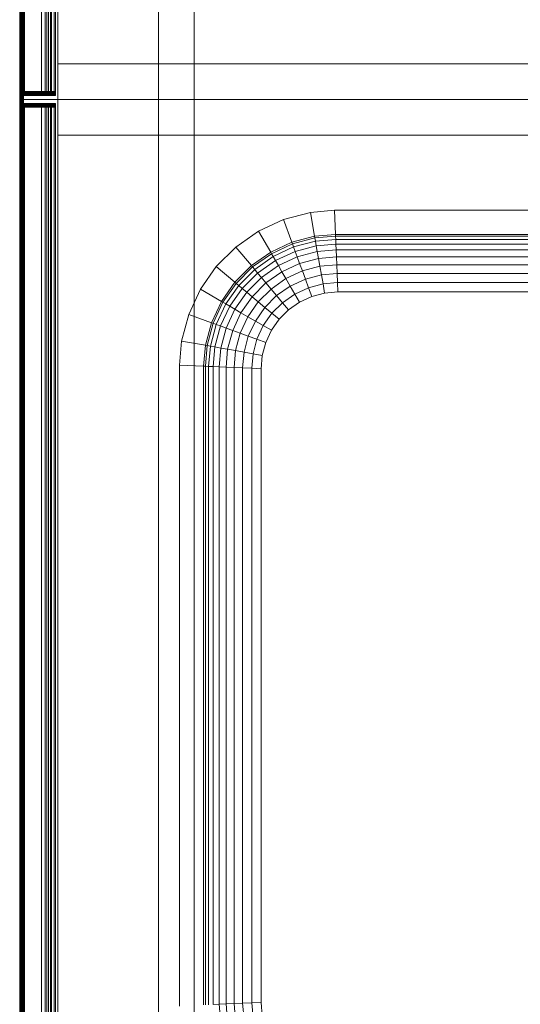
# Model space of a CAD drawing. Header units: metres. Extents: x 391.1 to 427.5, y 12.8 to 28.4.
# Tile 77 of 206: x 406.272 to 406.525, y 22.263 to 22.76. Entities that reach past the tile are written whole.
import ezdxf

# ---------------------------------------------------------------- set-up
doc = ezdxf.new("R2010")
doc.units = ezdxf.units.M
doc.layers.add('02_MOBILIARIO', color=7, linetype='Continuous', lineweight=18)
doc.layers.add('A-DETL-____-MBND', color=7, linetype='Continuous', lineweight=18)

# ---------------------------------------------------------------- blocks, each defined once
blk = doc.blocks.new('Family - Taulells_PA-152060-03_TEL_P0A')
at = {"layer": 'A-DETL-____-MBND', "color": 253, "true_color": 0xaaaaaa}
for p, q in [((0, 0.6), (0, 0)), ((0, 0), (0, 0.6)), ((0.00003, 0), (0.00003, 0.6)), ((0.00012, 0), (0.00012, 0.6)), ((0.00012, 0.00332), (0.00012, 0.59668)), ((0.00012, 0.59668), (0.00012, 0.00332)), ((0.00027, 0), (0.00027, 0.6)), ((0.00027, 0.003), (0.00027, 0.597)), ((0.00027, 0.597), (0.00027, 0.003)), ((0.00047, 0), (0.00047, 0.6)), ((0.00047, 0.00271), (0.00047, 0.59729)), ((0.00047, 0.59729), (0.00047, 0.00271)), ((0.00071, 0), (0.00071, 0.6)), ((0.00071, 0.00271), (0.00071, 0.59729)), ((0.00071, 0.59729), (0.00071, 0.00271)), ((0.001, 0), (0.001, 0.6)), ((0.001, 0.003), (0.001, 0.597)), ((0.001, 0.597), (0.001, 0.003)), ((0.00132, 0), (0.00132, 0.6)), ((0.00132, 0.00332), (0.00132, 0.59668)), ((0.00132, 0.59668), (0.00132, 0.00332)), ((0.00165, 0), (0.00165, 0.6)), ((0.002, 0.6), (0.002, 0)), ((0.0025, 0.002), (0.0025, 0.598)), ((0.0025, 0.598), (0.0025, 0.002)), ((0.0025, 0.598), (0.0025, 0.002)), ((0.0025, 0.598), (0.0025, 0.002)), ((0.01099, 0.598), (0.01099, 0.002)), ((0.01099, 0.598), (0.01099, 0.002)), ((0.01099, 0.598), (0.01099, 0.002)), ((0.01099, 0.598), (0.01099, 0.002)), ((0.01291, 0.598), (0.01291, 0.002)), ((0.01291, 0.598), (0.01291, 0.002)), ((0.01367, 0.598), (0.01367, 0.002)), ((0.01367, 0.598), (0.01367, 0.002)), ((0.01453, 0.598), (0.01453, 0.002)), ((0.01453, 0.598), (0.01453, 0.002)), ((0.01562, 0.598), (0.01562, 0.002)), ((0.01562, 0.598), (0.01562, 0.002)), ((0.01595, 0.598), (0.01595, 0.002)), ((0.01595, 0.598), (0.01595, 0.002)), ((0.016, 0.598), (0.016, 0.002)), ((0.016, 0.598), (0.016, 0.002)), ((0.01747, 0.598), (0.01747, 0.002)), ((0.01747, 0.598), (0.01747, 0.002)), ((0.018, 0.598), (0.018, 0.002)), ((0.018, 0.598), (0.018, 0.002)), ((0.018, 0.598), (0.018, 0.002)), ((0.018, 0.002), (0.018, 0.598)), ((0.0192, 0), (0.0192, 0.6)), ((0.0192, 0.6), (0.0192, 0)), ((0.07, 0), (0.07, 0.6)), ((0.07, 0.6), (0.07, 0)), ((0.088, 0.6), (0.088, 0)), ((0.088, 0), (0.088, 0.6)), ((0, 0.004), (0, 0.596)), ((0, 0.596), (0, 0.004)), ((0, 0.004), (0, 0.596)), ((0, 0.596), (0, 0.004)), ((0.00003, 0.00365), (0.00003, 0.59635)), ((0.00003, 0.59635), (0.00003, 0.00365)), ((0.00165, 0.00365), (0.00165, 0.59635)), ((0.00165, 0.59635), (0.00165, 0.00365)), ((0.002, 0.004), (0.002, 0.596)), ((0.002, 0.596), (0.002, 0.004)), ((0.018, 0.596), (0.018, 0.004)), ((0.018, 0.004), (0.018, 0.596)), ((0.0192, 0), (0.0192, 0.018)), ((0.0192, 0.018), (0.5808, 0.018)), ((0.5808, 0.018), (0.0192, 0.018)), ((0.0192, 0.018), (0.0192, 0)), ((0.00003, 0.00365), (0, 0.004)), ((0, 0.004), (0.00003, 0.00365)), ((0.00003, 0.00365), (0, 0.004)), ((0, 0.004), (0.00003, 0.00365)), ((0, 0), (0.00003, 0)), ((0, 0), (0.6, 0)), ((0.00012, 0.00332), (0.00003, 0.00365)), ((0.00003, 0.00365), (0.00012, 0.00332)), ((0.00012, 0.00332), (0.00003, 0.00365)), ((0.00003, 0.00365), (0.00012, 0.00332)), ((0.00003, 0), (0.00012, 0)), ((0.00027, 0.003), (0.00012, 0.00332)), ((0.00012, 0.00332), (0.00027, 0.003)), ((0.00027, 0.003), (0.00012, 0.00332)), ((0.00012, 0.00332), (0.00027, 0.003)), ((0.00047, 0.00271), (0.00027, 0.003)), ((0.00027, 0.003), (0.00047, 0.00271)), ((0.00047, 0.00271), (0.00027, 0.003)), ((0.00027, 0.003), (0.00047, 0.00271)), ((0.00027, 0), (0.00047, 0)), ((0.00071, 0.00247), (0.00047, 0.00271)), ((0.00047, 0.00271), (0.00059, 0.00259)), ((0.00059, 0.00259), (0.00047, 0.00271)), ((0.00047, 0.00271), (0.00071, 0.00247)), ((0.00047, 0), (0.00071, 0)), ((0.00059, 0.00259), (0.00071, 0.00271)), ((0.00059, 0.00259), (0.00071, 0.00271)), ((0.00059, 0.00259), (0.00071, 0.00247)), ((0.00071, 0.00247), (0.00059, 0.00259)), ((0.00071, 0.00271), (0.001, 0.003)), ((0.00071, 0.00271), (0.001, 0.003)), ((0.018, 0.00271), (0.00071, 0.00271)), ((0.00071, 0.00271), (0.018, 0.00271)), ((0.001, 0.00227), (0.00071, 0.00247)), ((0.00071, 0.00247), (0.001, 0.00227)), ((0.018, 0.00247), (0.00071, 0.00247)), ((0.001, 0.00227), (0.00071, 0.00247)), ((0.00071, 0.00247), (0.001, 0.00227)), ((0.00071, 0.00247), (0.018, 0.00247)), ((0.00071, 0), (0.001, 0)), ((0.001, 0.003), (0.00132, 0.00332)), ((0.001, 0.003), (0.00132, 0.00332)), ((0.018, 0.003), (0.001, 0.003)), ((0.001, 0.003), (0.018, 0.003)), ((0.00132, 0.00212), (0.001, 0.00227)), ((0.001, 0.00227), (0.00132, 0.00212)), ((0.018, 0.00227), (0.001, 0.00227)), ((0.00132, 0.00212), (0.001, 0.00227)), ((0.001, 0.00227), (0.00132, 0.00212)), ((0.001, 0.00227), (0.018, 0.00227)), ((0.001, 0), (0.00132, 0)), ((0.00132, 0.00332), (0.00165, 0.00365)), ((0.00132, 0.00332), (0.00165, 0.00365)), ((0.018, 0.00332), (0.00132, 0.00332)), ((0.00132, 0.00332), (0.018, 0.00332)), ((0.00165, 0.00203), (0.00132, 0.00212)), ((0.00132, 0.00212), (0.00165, 0.00203)), ((0.018, 0.00212), (0.00132, 0.00212)), ((0.00165, 0.00203), (0.00132, 0.00212)), ((0.00132, 0.00212), (0.00165, 0.00203)), ((0.00132, 0.00212), (0.018, 0.00212)), ((0.00132, 0), (0.00165, 0)), ((0.00165, 0.00365), (0.002, 0.004)), ((0.00165, 0.00365), (0.002, 0.004)), ((0.018, 0.00365), (0.00165, 0.00365)), ((0.00165, 0.00365), (0.018, 0.00365)), ((0.002, 0.002), (0.00165, 0.00203)), ((0.00165, 0.00203), (0.002, 0.002)), ((0.018, 0.00203), (0.00165, 0.00203)), ((0.002, 0.002), (0.00165, 0.00203)), ((0.00165, 0.00203), (0.002, 0.002)), ((0.00165, 0.00203), (0.018, 0.00203)), ((0.00165, 0), (0.002, 0)), ((0.018, 0.004), (0.002, 0.004)), ((0.002, 0.004), (0.018, 0.004)), ((0.002, 0.002), (0.018, 0.002)), ((0.018, 0.002), (0.002, 0.002)), ((0.002, 0.002), (0.018, 0.002)), ((0.018, 0.002), (0.002, 0.002)), ((0.002, 0), (0.6, 0)), ((0.01099, 0.002), (0.0025, 0.002)), ((0.0025, 0.002), (0.01099, 0.002)), ((0.01099, 0.002), (0.0025, 0.002)), ((0.0025, 0.002), (0.01099, 0.002)), ((0.01291, 0.002), (0.01099, 0.002)), ((0.01099, 0.002), (0.01291, 0.002)), ((0.01367, 0.002), (0.01099, 0.002)), ((0.01099, 0.002), (0.01367, 0.002)), ((0.01453, 0.002), (0.01291, 0.002)), ((0.01291, 0.002), (0.01453, 0.002)), ((0.01595, 0.002), (0.01367, 0.002)), ((0.01367, 0.002), (0.01595, 0.002)), ((0.01562, 0.002), (0.01453, 0.002)), ((0.01453, 0.002), (0.01562, 0.002)), ((0.016, 0.002), (0.01562, 0.002)), ((0.01562, 0.002), (0.016, 0.002)), ((0.01747, 0.002), (0.01595, 0.002)), ((0.01595, 0.002), (0.01747, 0.002)), ((0.018, 0.002), (0.01747, 0.002)), ((0.01747, 0.002), (0.018, 0.002)), ((0.018, 0.004), (0.018, 0.00365)), ((0.018, 0.00365), (0.018, 0.004)), ((0.018, 0.00365), (0.018, 0.00332)), ((0.018, 0.00332), (0.018, 0.00365)), ((0.018, 0.00332), (0.018, 0.003)), ((0.018, 0.003), (0.018, 0.00332)), ((0.018, 0.003), (0.018, 0.00271)), ((0.018, 0.00271), (0.018, 0.003)), ((0.018, 0.00271), (0.018, 0.00247)), ((0.018, 0.00247), (0.018, 0.00271)), ((0.018, 0.00247), (0.018, 0.00227)), ((0.018, 0.00227), (0.018, 0.00247)), ((0.018, 0.00227), (0.018, 0.00212)), ((0.018, 0.00212), (0.018, 0.00227)), ((0.018, 0.00212), (0.018, 0.00203)), ((0.018, 0.00203), (0.018, 0.00212)), ((0.018, 0.00203), (0.018, 0.002)), ((0.018, 0.002), (0.018, 0.00203)), ((0.5808, 0), (0.0192, 0)), ((0.0192, 0), (0.5808, 0)), ((0.5808, 0), (0.0192, 0)), ((0.088, 0), (0.07, 0)), ((0.07, 0), (0.088, 0)), ((0.00012, 0), (0.00027, 0)), ((0.0192, 0), (0.5808, 0))]:
    blk.add_line(p, q, dxfattribs=at)
blk = doc.blocks.new('Family - Piques_PA-152575-03_TEL_P0A')
at = {"layer": 'A-DETL-____-MBND', "color": 253, "true_color": 0xaaaaaa}
for p, q in [((0, 0.6), (0, 0)), ((0, 0), (0, 0.6)), ((0.00003, 0.6), (0, 0.6)), ((0.6, 0.6), (0, 0.6)), ((0.00003, 0), (0.00003, 0.6)), ((0.00012, 0.6), (0.00003, 0.6)), ((0.00012, 0.59668), (0.00003, 0.59635)), ((0.00012, 0.59668), (0.00003, 0.59635)), ((0.00003, 0.59635), (0.00012, 0.59668)), ((0.00012, 0.59668), (0.00003, 0.59635)), ((0.00012, 0), (0.00012, 0.6)), ((0.00027, 0.6), (0.00012, 0.6)), ((0.00027, 0.597), (0.00012, 0.59668)), ((0.00027, 0.597), (0.00012, 0.59668)), ((0.00012, 0.59668), (0.00027, 0.597)), ((0.00027, 0.597), (0.00012, 0.59668)), ((0.00012, 0.59668), (0.00012, 0.00332)), ((0.00012, 0.00332), (0.00012, 0.59668)), ((0.00027, 0), (0.00027, 0.6)), ((0.00047, 0.6), (0.00027, 0.6)), ((0.00047, 0.59729), (0.00027, 0.597)), ((0.00047, 0.59729), (0.00027, 0.597)), ((0.00027, 0.597), (0.00047, 0.59729)), ((0.00047, 0.59729), (0.00027, 0.597)), ((0.00027, 0.597), (0.00027, 0.003)), ((0.00027, 0.003), (0.00027, 0.597)), ((0.00047, 0), (0.00047, 0.6)), ((0.00071, 0.6), (0.00047, 0.6)), ((0.00071, 0.59753), (0.00047, 0.59729)), ((0.00047, 0.59729), (0.00071, 0.59753)), ((0.00059, 0.59741), (0.00047, 0.59729)), ((0.00059, 0.59741), (0.00047, 0.59729)), ((0.00047, 0.59729), (0.00047, 0.00271)), ((0.00047, 0.00271), (0.00047, 0.59729)), ((0.00071, 0.59753), (0.00059, 0.59741)), ((0.00071, 0.59753), (0.00059, 0.59741)), ((0.00071, 0.59729), (0.00059, 0.59741)), ((0.00059, 0.59741), (0.00071, 0.59729)), ((0.00071, 0), (0.00071, 0.6)), ((0.001, 0.6), (0.00071, 0.6)), ((0.001, 0.59773), (0.00071, 0.59753)), ((0.001, 0.59773), (0.00071, 0.59753)), ((0.00071, 0.59753), (0.001, 0.59773)), ((0.001, 0.59773), (0.00071, 0.59753)), ((0.018, 0.59753), (0.00071, 0.59753)), ((0.00071, 0.59753), (0.018, 0.59753)), ((0.001, 0.597), (0.00071, 0.59729)), ((0.00071, 0.59729), (0.00071, 0.00271)), ((0.018, 0.59729), (0.00071, 0.59729)), ((0.00071, 0.59729), (0.001, 0.597)), ((0.00071, 0.00271), (0.00071, 0.59729)), ((0.00071, 0.59729), (0.018, 0.59729)), ((0.001, 0), (0.001, 0.6)), ((0.00132, 0.6), (0.001, 0.6)), ((0.00132, 0.59788), (0.001, 0.59773)), ((0.00132, 0.59788), (0.001, 0.59773)), ((0.001, 0.59773), (0.00132, 0.59788)), ((0.00132, 0.59788), (0.001, 0.59773)), ((0.018, 0.59773), (0.001, 0.59773)), ((0.001, 0.59773), (0.018, 0.59773)), ((0.00132, 0.59668), (0.001, 0.597)), ((0.001, 0.597), (0.001, 0.003)), ((0.018, 0.597), (0.001, 0.597)), ((0.001, 0.597), (0.00132, 0.59668)), ((0.001, 0.003), (0.001, 0.597)), ((0.001, 0.597), (0.018, 0.597)), ((0.00132, 0), (0.00132, 0.6)), ((0.00165, 0.6), (0.00132, 0.6)), ((0.00165, 0.59797), (0.00132, 0.59788)), ((0.00165, 0.59797), (0.00132, 0.59788)), ((0.00132, 0.59788), (0.00165, 0.59797)), ((0.00165, 0.59797), (0.00132, 0.59788)), ((0.018, 0.59788), (0.00132, 0.59788)), ((0.00132, 0.59788), (0.018, 0.59788)), ((0.00165, 0.59635), (0.00132, 0.59668)), ((0.00132, 0.59668), (0.00132, 0.00332)), ((0.018, 0.59668), (0.00132, 0.59668)), ((0.00132, 0.59668), (0.00165, 0.59635)), ((0.00132, 0.00332), (0.00132, 0.59668)), ((0.00132, 0.59668), (0.018, 0.59668)), ((0.00165, 0), (0.00165, 0.6)), ((0.002, 0.6), (0.00165, 0.6)), ((0.002, 0.598), (0.00165, 0.59797)), ((0.002, 0.598), (0.00165, 0.59797)), ((0.00165, 0.59797), (0.002, 0.598)), ((0.002, 0.598), (0.00165, 0.59797)), ((0.018, 0.59797), (0.00165, 0.59797)), ((0.00165, 0.59797), (0.018, 0.59797)), ((0.6, 0.6), (0.002, 0.6)), ((0.002, 0.6), (0.002, 0)), ((0.018, 0.598), (0.002, 0.598)), ((0.002, 0.598), (0.018, 0.598)), ((0.018, 0.598), (0.002, 0.598)), ((0.002, 0.598), (0.018, 0.598)), ((0.0025, 0.002), (0.0025, 0.598)), ((0.0025, 0.598), (0.01099, 0.598)), ((0.01099, 0.598), (0.0025, 0.598)), ((0.0025, 0.598), (0.0025, 0.002)), ((0.0025, 0.598), (0.0025, 0.002)), ((0.0025, 0.598), (0.01099, 0.598)), ((0.01099, 0.598), (0.0025, 0.598)), ((0.0025, 0.598), (0.0025, 0.002)), ((0.01099, 0.598), (0.01099, 0.002)), ((0.01099, 0.598), (0.01291, 0.598)), ((0.01291, 0.598), (0.01099, 0.598)), ((0.01099, 0.598), (0.01099, 0.002)), ((0.01099, 0.598), (0.01099, 0.002)), ((0.01099, 0.598), (0.01367, 0.598)), ((0.01367, 0.598), (0.01099, 0.598)), ((0.01099, 0.598), (0.01099, 0.002)), ((0.01291, 0.598), (0.01291, 0.002)), ((0.01291, 0.598), (0.01453, 0.598)), ((0.01453, 0.598), (0.01291, 0.598)), ((0.01291, 0.598), (0.01291, 0.002)), ((0.01367, 0.598), (0.01367, 0.002)), ((0.01367, 0.598), (0.01595, 0.598)), ((0.01595, 0.598), (0.01367, 0.598)), ((0.01367, 0.598), (0.01367, 0.002)), ((0.01453, 0.598), (0.01453, 0.002)), ((0.01453, 0.598), (0.01562, 0.598)), ((0.01562, 0.598), (0.01453, 0.598)), ((0.01453, 0.598), (0.01453, 0.002)), ((0.01562, 0.598), (0.01562, 0.002)), ((0.01562, 0.598), (0.016, 0.598)), ((0.016, 0.598), (0.01562, 0.598)), ((0.01562, 0.598), (0.01562, 0.002)), ((0.01595, 0.598), (0.01595, 0.002)), ((0.01595, 0.598), (0.01747, 0.598)), ((0.01747, 0.598), (0.01595, 0.598)), ((0.01595, 0.598), (0.01595, 0.002)), ((0.016, 0.598), (0.016, 0.002)), ((0.016, 0.598), (0.016, 0.002)), ((0.01747, 0.598), (0.01747, 0.002)), ((0.01747, 0.598), (0.018, 0.598)), ((0.018, 0.598), (0.01747, 0.598)), ((0.01747, 0.598), (0.01747, 0.002)), ((0.018, 0.598), (0.018, 0.002)), ((0.018, 0.598), (0.018, 0.002)), ((0.018, 0.59797), (0.018, 0.598)), ((0.018, 0.002), (0.018, 0.598)), ((0.018, 0.598), (0.018, 0.59797)), ((0.018, 0.598), (0.018, 0.002)), ((0.018, 0.59788), (0.018, 0.59797)), ((0.018, 0.59797), (0.018, 0.59788)), ((0.018, 0.59773), (0.018, 0.59788)), ((0.018, 0.59788), (0.018, 0.59773)), ((0.018, 0.59753), (0.018, 0.59773)), ((0.018, 0.59773), (0.018, 0.59753)), ((0.018, 0.59729), (0.018, 0.59753)), ((0.018, 0.59753), (0.018, 0.59729)), ((0.018, 0.597), (0.018, 0.59729)), ((0.018, 0.59729), (0.018, 0.597)), ((0.018, 0.59668), (0.018, 0.597)), ((0.018, 0.597), (0.018, 0.59668)), ((0.018, 0.59635), (0.018, 0.59668)), ((0.018, 0.59668), (0.018, 0.59635)), ((0.0192, 0.6), (0.5808, 0.6)), ((0.0192, 0.582), (0.0192, 0.6)), ((0.5808, 0.6), (0.0192, 0.6)), ((0.0192, 0.6), (0.0192, 0.582)), ((0.0192, 0), (0.0192, 0.6)), ((0.0192, 0.6), (0.5808, 0.6)), ((0.5808, 0.6), (0.0192, 0.6)), ((0.0192, 0.6), (0.0192, 0)), ((0.07, 0), (0.07, 0.6)), ((0.07, 0.6), (0.088, 0.6)), ((0.07, 0.6), (0.07, 0)), ((0.088, 0.6), (0.07, 0.6)), ((0.088, 0.6), (0.088, 0)), ((0.088, 0), (0.088, 0.6)), ((0.00003, 0.59635), (0, 0.596)), ((0.00003, 0.59635), (0, 0.596)), ((0, 0.596), (0.00003, 0.59635)), ((0.00003, 0.59635), (0, 0.596)), ((0, 0.004), (0, 0.596)), ((0, 0.596), (0, 0.004)), ((0, 0.004), (0, 0.596)), ((0, 0.596), (0, 0.004)), ((0.00003, 0.59635), (0.00003, 0.00365)), ((0.00003, 0.00365), (0.00003, 0.59635)), ((0.002, 0.596), (0.00165, 0.59635)), ((0.00165, 0.59635), (0.00165, 0.00365)), ((0.018, 0.59635), (0.00165, 0.59635)), ((0.00165, 0.59635), (0.002, 0.596)), ((0.00165, 0.00365), (0.00165, 0.59635)), ((0.00165, 0.59635), (0.018, 0.59635)), ((0.018, 0.596), (0.002, 0.596)), ((0.002, 0.596), (0.002, 0.004)), ((0.002, 0.596), (0.018, 0.596)), ((0.002, 0.004), (0.002, 0.596)), ((0.018, 0.596), (0.018, 0.59635)), ((0.018, 0.59635), (0.018, 0.596)), ((0.018, 0.004), (0.018, 0.596)), ((0.018, 0.596), (0.018, 0.004)), ((0.5808, 0.582), (0.0192, 0.582)), ((0.0192, 0.582), (0.5808, 0.582)), ((0.13319, 0.53937), (0.14668, 0.54298)), ((0.13319, 0.53937), (0.14668, 0.54298)), ((0.14668, 0.54298), (0.13319, 0.53937)), ((0.14668, 0.54298), (0.1588, 0.54404)), ((0.14668, 0.54298), (0.1588, 0.54404)), ((0.1588, 0.54404), (0.14668, 0.54298)), ((0.14881, 0.53092), (0.14668, 0.54298)), ((0.15934, 0.53184), (0.1588, 0.54404)), ((0.1588, 0.54404), (0.44241, 0.54404)), ((0.1588, 0.54404), (0.44241, 0.54404)), ((0.44241, 0.54404), (0.1588, 0.54404)), ((0.12052, 0.53346), (0.13319, 0.53937)), ((0.12052, 0.53346), (0.13319, 0.53937)), ((0.13319, 0.53937), (0.12052, 0.53346)), ((0.13738, 0.52785), (0.13319, 0.53937)), ((0.10908, 0.52545), (0.12052, 0.53346)), ((0.10908, 0.52545), (0.12052, 0.53346)), ((0.12052, 0.53346), (0.10908, 0.52545)), ((0.12665, 0.52285), (0.12052, 0.53346)), ((0.13738, 0.52785), (0.12665, 0.52285)), ((0.13768, 0.52702), (0.12709, 0.52208)), ((0.14881, 0.53092), (0.13738, 0.52785)), ((0.13768, 0.52702), (0.13738, 0.52785)), ((0.14897, 0.53004), (0.13768, 0.52702)), ((0.13824, 0.52548), (0.13768, 0.52702)), ((0.14925, 0.52843), (0.13824, 0.52548)), ((0.15934, 0.53184), (0.14881, 0.53092)), ((0.14897, 0.53004), (0.14881, 0.53092)), ((0.15938, 0.53095), (0.14897, 0.53004)), ((0.14925, 0.52843), (0.14897, 0.53004)), ((0.15945, 0.52932), (0.14925, 0.52843)), ((0.14966, 0.52612), (0.14925, 0.52843)), ((0.15955, 0.52699), (0.14966, 0.52612)), ((0.44187, 0.53184), (0.15934, 0.53184)), ((0.15938, 0.53095), (0.15934, 0.53184)), ((0.44183, 0.53095), (0.15938, 0.53095)), ((0.15945, 0.52932), (0.15938, 0.53095)), ((0.44176, 0.52932), (0.15945, 0.52932)), ((0.15955, 0.52699), (0.15945, 0.52932)), ((0.44166, 0.52699), (0.15955, 0.52699)), ((0.15968, 0.52402), (0.15955, 0.52699)), ((0.0992, 0.51557), (0.10908, 0.52545)), ((0.0992, 0.51557), (0.10908, 0.52545)), ((0.10908, 0.52545), (0.0992, 0.51557)), ((0.11695, 0.51606), (0.10908, 0.52545)), ((0.12665, 0.52285), (0.11695, 0.51606)), ((0.12709, 0.52208), (0.11753, 0.51538)), ((0.12709, 0.52208), (0.12665, 0.52285)), ((0.12791, 0.52066), (0.12709, 0.52208)), ((0.13824, 0.52548), (0.12791, 0.52066)), ((0.13904, 0.52328), (0.12908, 0.51864)), ((0.13904, 0.52328), (0.13824, 0.52548)), ((0.14966, 0.52612), (0.13904, 0.52328)), ((0.14006, 0.52048), (0.13904, 0.52328)), ((0.15017, 0.52319), (0.14006, 0.52048)), ((0.15017, 0.52319), (0.14966, 0.52612)), ((0.15968, 0.52402), (0.15017, 0.52319)), ((0.15079, 0.5197), (0.15017, 0.52319)), ((0.44153, 0.52402), (0.15968, 0.52402)), ((0.15983, 0.52049), (0.15968, 0.52402)), ((0.12791, 0.52066), (0.11858, 0.51412)), ((0.12908, 0.51864), (0.12008, 0.51233)), ((0.12908, 0.51864), (0.12791, 0.52066)), ((0.13057, 0.51606), (0.12908, 0.51864)), ((0.14006, 0.52048), (0.13057, 0.51606)), ((0.14127, 0.51715), (0.13234, 0.51299)), ((0.14127, 0.51715), (0.14006, 0.52048)), ((0.15079, 0.5197), (0.14127, 0.51715)), ((0.14264, 0.51338), (0.14127, 0.51715)), ((0.15983, 0.52049), (0.15079, 0.5197)), ((0.15149, 0.51575), (0.15079, 0.5197)), ((0.44138, 0.52049), (0.15983, 0.52049)), ((0.16001, 0.5165), (0.15983, 0.52049)), ((0.09118, 0.50412), (0.0992, 0.51557)), ((0.09118, 0.50412), (0.0992, 0.51557)), ((0.0992, 0.51557), (0.09118, 0.50412)), ((0.10858, 0.50769), (0.0992, 0.51557)), ((0.11695, 0.51606), (0.10858, 0.50769)), ((0.11753, 0.51538), (0.10926, 0.50712)), ((0.11858, 0.51412), (0.11052, 0.50607)), ((0.12008, 0.51233), (0.11231, 0.50456)), ((0.11753, 0.51538), (0.11695, 0.51606)), ((0.11858, 0.51412), (0.11753, 0.51538)), ((0.12008, 0.51233), (0.11858, 0.51412)), ((0.122, 0.51005), (0.12008, 0.51233)), ((0.13057, 0.51606), (0.122, 0.51005)), ((0.13234, 0.51299), (0.12427, 0.50734)), ((0.13234, 0.51299), (0.13057, 0.51606)), ((0.13435, 0.50951), (0.13234, 0.51299)), ((0.14264, 0.51338), (0.13435, 0.50951)), ((0.15149, 0.51575), (0.14264, 0.51338)), ((0.14414, 0.50927), (0.14264, 0.51338)), ((0.16001, 0.5165), (0.15149, 0.51575)), ((0.15225, 0.51144), (0.15149, 0.51575)), ((0.1602, 0.51214), (0.15225, 0.51144)), ((0.4412, 0.5165), (0.16001, 0.5165)), ((0.1602, 0.51214), (0.16001, 0.5165)), ((0.44101, 0.51214), (0.1602, 0.51214)), ((0.1604, 0.50754), (0.1602, 0.51214)), ((0.10858, 0.50769), (0.10179, 0.49799)), ((0.10926, 0.50712), (0.10256, 0.49755)), ((0.10926, 0.50712), (0.10858, 0.50769)), ((0.11052, 0.50607), (0.10926, 0.50712)), ((0.122, 0.51005), (0.11459, 0.50265)), ((0.12427, 0.50734), (0.11731, 0.50037)), ((0.12427, 0.50734), (0.122, 0.51005)), ((0.12685, 0.50426), (0.12427, 0.50734)), ((0.13435, 0.50951), (0.12685, 0.50426)), ((0.13654, 0.50573), (0.13435, 0.50951)), ((0.14414, 0.50927), (0.13654, 0.50573)), ((0.15225, 0.51144), (0.14414, 0.50927)), ((0.14572, 0.50493), (0.14414, 0.50927)), ((0.15305, 0.50689), (0.15225, 0.51144)), ((0.1604, 0.50754), (0.15305, 0.50689)), ((0.44081, 0.50754), (0.1604, 0.50754)), ((0.1606, 0.50281), (0.1604, 0.50754)), ((0.08528, 0.49145), (0.09118, 0.50412)), ((0.08528, 0.49145), (0.09118, 0.50412)), ((0.09118, 0.50412), (0.08528, 0.49145)), ((0.10179, 0.49799), (0.09118, 0.50412)), ((0.11052, 0.50607), (0.10398, 0.49673)), ((0.11231, 0.50456), (0.10601, 0.49556)), ((0.11459, 0.50265), (0.10859, 0.49407)), ((0.11231, 0.50456), (0.11052, 0.50607)), ((0.11459, 0.50265), (0.11231, 0.50456)), ((0.11731, 0.50037), (0.11459, 0.50265)), ((0.12685, 0.50426), (0.12038, 0.49779)), ((0.12966, 0.50091), (0.12685, 0.50426)), ((0.13654, 0.50573), (0.12966, 0.50091)), ((0.13885, 0.50172), (0.13654, 0.50573)), ((0.14572, 0.50493), (0.13885, 0.50172)), ((0.15305, 0.50689), (0.14572, 0.50493)), ((0.14734, 0.50047), (0.14572, 0.50493)), ((0.15387, 0.50222), (0.14734, 0.50047)), ((0.15387, 0.50222), (0.15305, 0.50689)), ((0.1606, 0.50281), (0.15387, 0.50222)), ((0.4406, 0.50281), (0.1606, 0.50281)), ((0.10179, 0.49799), (0.09679, 0.48726)), ((0.10256, 0.49755), (0.09763, 0.48696)), ((0.10256, 0.49755), (0.10179, 0.49799)), ((0.10398, 0.49673), (0.10256, 0.49755)), ((0.11731, 0.50037), (0.11165, 0.4923)), ((0.12038, 0.49779), (0.11513, 0.49029)), ((0.12038, 0.49779), (0.11731, 0.50037)), ((0.12373, 0.49498), (0.12038, 0.49779)), ((0.12966, 0.50091), (0.12373, 0.49498)), ((0.13263, 0.49737), (0.12727, 0.49201)), ((0.13263, 0.49737), (0.12966, 0.50091)), ((0.13885, 0.50172), (0.13263, 0.49737)), ((0.13568, 0.49374), (0.13263, 0.49737)), ((0.14122, 0.49761), (0.13568, 0.49374)), ((0.14122, 0.49761), (0.13885, 0.50172)), ((0.14734, 0.50047), (0.14122, 0.49761)), ((0.10398, 0.49673), (0.09916, 0.4864)), ((0.10601, 0.49556), (0.10136, 0.4856)), ((0.10601, 0.49556), (0.10398, 0.49673)), ((0.10859, 0.49407), (0.10416, 0.48458)), ((0.10859, 0.49407), (0.10601, 0.49556)), ((0.11165, 0.4923), (0.10749, 0.48337)), ((0.11165, 0.4923), (0.10859, 0.49407)), ((0.11513, 0.49029), (0.11165, 0.4923)), ((0.12373, 0.49498), (0.11892, 0.48811)), ((0.12727, 0.49201), (0.12373, 0.49498)), ((0.13568, 0.49374), (0.13091, 0.48896)), ((0.08166, 0.47796), (0.08528, 0.49145)), ((0.08166, 0.47796), (0.08528, 0.49145)), ((0.08528, 0.49145), (0.08166, 0.47796)), ((0.09679, 0.48726), (0.08528, 0.49145)), ((0.09679, 0.48726), (0.09373, 0.47583)), ((0.09763, 0.48696), (0.09679, 0.48726)), ((0.11513, 0.49029), (0.11126, 0.482)), ((0.11892, 0.48811), (0.11513, 0.49029)), ((0.11892, 0.48811), (0.11537, 0.4805)), ((0.12292, 0.4858), (0.11892, 0.48811)), ((0.12727, 0.49201), (0.12292, 0.4858)), ((0.13091, 0.48896), (0.12703, 0.48342)), ((0.13091, 0.48896), (0.12727, 0.49201)), ((0.09763, 0.48696), (0.0946, 0.47568)), ((0.09916, 0.4864), (0.09621, 0.47539)), ((0.09916, 0.4864), (0.09763, 0.48696)), ((0.10136, 0.4856), (0.09852, 0.47499)), ((0.10136, 0.4856), (0.09916, 0.4864)), ((0.10416, 0.48458), (0.10136, 0.4856)), ((0.10416, 0.48458), (0.10145, 0.47447)), ((0.10749, 0.48337), (0.10416, 0.48458)), ((0.10749, 0.48337), (0.10494, 0.47385)), ((0.11126, 0.482), (0.10749, 0.48337)), ((0.12292, 0.4858), (0.11971, 0.47892)), ((0.12703, 0.48342), (0.12292, 0.4858)), ((0.12703, 0.48342), (0.12417, 0.4773)), ((0.0806, 0.46584), (0.08166, 0.47796)), ((0.0806, 0.46584), (0.08166, 0.47796)), ((0.08166, 0.47796), (0.0806, 0.46584)), ((0.09373, 0.47583), (0.08166, 0.47796)), ((0.11126, 0.482), (0.10889, 0.47316)), ((0.11537, 0.4805), (0.11126, 0.482)), ((0.11537, 0.4805), (0.1132, 0.4724)), ((0.11971, 0.47892), (0.11537, 0.4805)), ((0.11971, 0.47892), (0.11775, 0.47159)), ((0.12417, 0.4773), (0.11971, 0.47892)), ((0.12417, 0.4773), (0.12242, 0.47077)), ((0.09373, 0.47583), (0.09281, 0.46531)), ((0.0946, 0.47568), (0.09369, 0.46527)), ((0.0946, 0.47568), (0.09373, 0.47583)), ((0.09621, 0.47539), (0.0946, 0.47568)), ((0.09621, 0.47539), (0.09532, 0.4652)), ((0.09852, 0.47499), (0.09621, 0.47539)), ((0.09852, 0.47499), (0.09765, 0.46509)), ((0.10145, 0.47447), (0.09852, 0.47499)), ((0.10145, 0.47447), (0.10062, 0.46496)), ((0.10494, 0.47385), (0.10145, 0.47447)), ((0.10494, 0.47385), (0.10415, 0.46481)), ((0.10889, 0.47316), (0.10494, 0.47385)), ((0.10889, 0.47316), (0.10815, 0.46464)), ((0.1132, 0.4724), (0.10889, 0.47316)), ((0.1132, 0.4724), (0.1125, 0.46445)), ((0.11775, 0.47159), (0.1132, 0.4724)), ((0.11775, 0.47159), (0.11711, 0.46424)), ((0.12242, 0.47077), (0.11775, 0.47159)), ((0.12242, 0.47077), (0.12183, 0.46404)), ((0.0806, 0.14224), (0.0806, 0.46584)), ((0.0806, 0.46584), (0.09281, 0.46531)), ((0.0806, 0.14224), (0.0806, 0.46584)), ((0.0806, 0.46584), (0.0806, 0.14224)), ((0.09281, 0.46531), (0.09281, 0.14277)), ((0.09281, 0.46531), (0.09369, 0.46527)), ((0.09369, 0.46527), (0.09369, 0.14281)), ((0.09369, 0.46527), (0.09532, 0.4652)), ((0.09532, 0.4652), (0.09532, 0.14288)), ((0.09532, 0.4652), (0.09765, 0.46509)), ((0.09765, 0.46509), (0.09765, 0.14298)), ((0.09765, 0.46509), (0.10062, 0.46496)), ((0.10062, 0.46496), (0.10062, 0.14311)), ((0.10062, 0.46496), (0.10415, 0.46481)), ((0.10415, 0.46481), (0.10415, 0.14327)), ((0.10415, 0.46481), (0.10815, 0.46464)), ((0.10815, 0.46464), (0.10815, 0.14344)), ((0.10815, 0.46464), (0.1125, 0.46445)), ((0.1125, 0.46445), (0.1125, 0.14363)), ((0.1125, 0.46445), (0.11711, 0.46424)), ((0.11711, 0.46424), (0.11711, 0.14383)), ((0.11711, 0.46424), (0.12183, 0.46404)), ((0.12183, 0.46404), (0.12183, 0.14404)), ((0.09765, 0.14298), (0.10062, 0.14311)), ((0.10062, 0.14311), (0.10415, 0.14327)), ((0.10062, 0.14311), (0.10145, 0.13361)), ((0.10415, 0.14327), (0.10815, 0.14344)), ((0.10415, 0.14327), (0.10494, 0.13422)), ((0.10815, 0.14344), (0.1125, 0.14363)), ((0.10815, 0.14344), (0.10889, 0.13492)), ((0.1125, 0.14363), (0.11711, 0.14383)), ((0.1125, 0.14363), (0.1132, 0.13568)), ((0.11711, 0.14383), (0.12183, 0.14404)), ((0.11711, 0.14383), (0.11775, 0.13648)), ((0.12183, 0.14404), (0.12242, 0.13731))]:
    blk.add_line(p, q, dxfattribs=at)
blk = doc.blocks.new('LONDR55-XX_ZZ-ARQ-CAA-M3D-Londres55_ifc-1-03_TEL_P0A')
at = {"layer": '02_MOBILIARIO', "color": 253, "lineweight": 18, "true_color": 0xaaaaaa}
blk.add_blockref('Family - Taulells_PA-152060-03_TEL_P0A', (406.27193, 22.71959), dxfattribs=at)
at = {"layer": 'A-DETL-____-MBND', "color": 253, "lineweight": 18, "true_color": 0xaaaaaa}
blk.add_blockref('Family - Piques_PA-152575-03_TEL_P0A', (406.27193, 22.11959), dxfattribs=at)

msp = doc.modelspace()

# ---------------------------------------------------------------- block references
at = {"lineweight": 5}
msp.add_blockref('LONDR55-XX_ZZ-ARQ-CAA-M3D-Londres55_ifc-1-03_TEL_P0A', (0, 0), dxfattribs=at)

doc.saveas('drawing.dxf')
